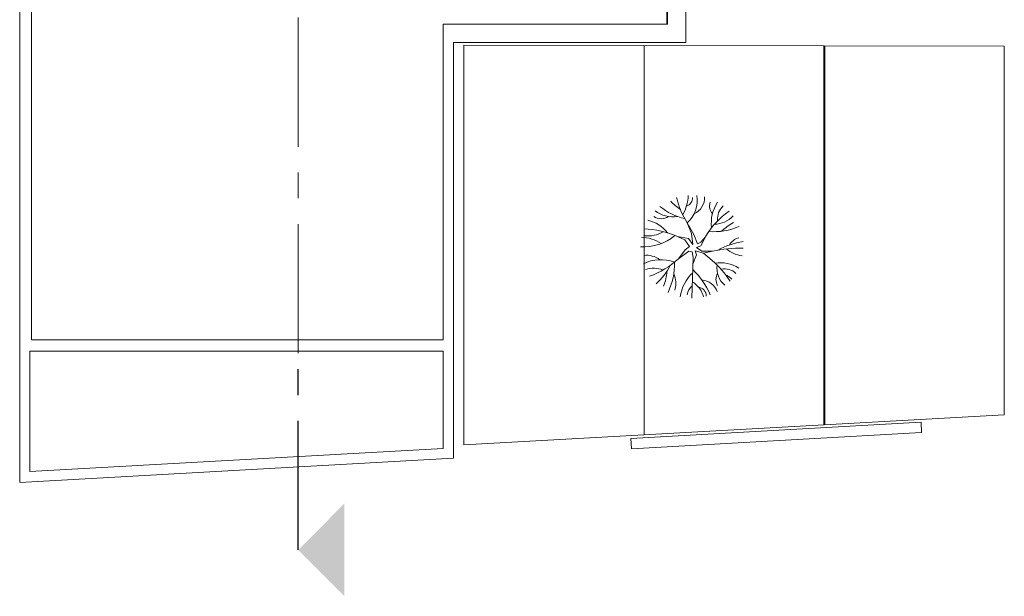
# Model space of a CAD drawing. Extents: x -61922 to 269817, y -51921 to -896.
# Tile 30 of 37: x 4754 to 6663, y -39697 to -38580. Entities that reach past the tile are written whole.
import ezdxf

# ---------------------------------------------------------------- set-up
doc = ezdxf.new("R2010")
doc.units = 0
doc.header["$LTSCALE"] = 0.1
doc.header["$MEASUREMENT"] = 0
doc.linetypes.add('AXESx2', pattern=[4, 2.5, -0.5, 0.5, -0.5])
doc.layers.get('0').update_dxf_attribs({"lineweight": 9})
doc.layers.add('Aucune', color=7, linetype='Continuous', lineweight=9)

msp = doc.modelspace()

# ---------------------------------------------------------------- linework, layer by layer
at = {"linetype": 'AXESx2', "ltscale": 1000}
msp.add_line((5293.669, -39226.007), (5293.669, -36143.871), dxfattribs=at)
at = {"color": 253, "linetype": 'Continuous', "lineweight": 20}
for p, q in [((6008.282, -38588.482), (6008.282, -37403.994)), ((6045.153, -38624.295), (6045.153, -37404.905)), ((4777.005, -37488.962), (4777.005, -39200.229)), ((6009.775, -38588.482), (6009.775, -37531.994)), ((5574.788, -39200.229), (5574.788, -38588.482)), ((5574.788, -38588.482), (6008.282, -38588.482)), ((5574.788, -39200.229), (5574.788, -38588.482)), ((5574.788, -38588.482), (6009.775, -38588.482)), ((5594.682, -39429.42), (5594.682, -38624.295)), ((5594.682, -38624.295), (6045.153, -38624.295)), ((5614.689, -38629.091), (6662.803, -38631.381)), ((5614.877, -39403.646), (5614.689, -38629.091)), ((5964.878, -39384.313), (5964.69, -38630.251)), ((6312.682, -38630.251), (6312.682, -39365.639)), ((6314.798, -38630.62), (6314.803, -39364.985)), ((6662.803, -38631.381), (6662.803, -39345.779)), ((6048.103, -38973.64), (6060.925, -38995.93)), ((6056.12, -38994.285), (6048.103, -38973.64)), ((6058.825, -39015.628), (6056.12, -38994.285)), ((6060.925, -38995.93), (6067.673, -39014.076)), ((6050.32, -39004.032), (6029.489, -39000.277)), ((6043.673, -39006.239), (6030.568, -39000.472)), ((6052.743, -39019.103), (6043.673, -39006.239)), ((6050.32, -39004.032), (6058.825, -39015.628)), ((6067.673, -39014.076), (6074.222, -39011.316)), ((6083.668, -39000.555), (6074.222, -39011.316)), ((6074.324, -39018.319), (6084.178, -38999.585)), ((6044.056, -39026.053), (6030.872, -39043.204)), ((6051.006, -39028.659), (6030.872, -39043.204)), ((6044.056, -39026.053), (6052.743, -39019.103)), ((6057.956, -39029.528), (6051.006, -39028.659)), ((6059.693, -39040.821), (6057.956, -39029.528)), ((6059.264, -39053.81), (6065.774, -39035.609)), ((6065.774, -39035.609), (6063.24, -39027.533)), ((6079.674, -39032.134), (6063.24, -39027.533)), ((6074.324, -39018.319), (6066.32, -39021.033)), ((6066.32, -39021.033), (6076.58, -39028.252)), ((6076.58, -39028.252), (6097.003, -39028.757)), ((6079.674, -39032.134), (6097.003, -39028.757)), ((6096.353, -39046.779), (6079.674, -39032.134)), ((6057.087, -39119.72), (6059.693, -39040.821)), ((4777.005, -39200.229), (5574.788, -39200.229)), ((4777.005, -39200.229), (5574.788, -39200.229)), ((4754.113, -39476.206), (4753.928, -39222.169)), ((4753.928, -39222.169), (4754.132, -39222.169)), ((4773.899, -39455.121), (4773.899, -39222.169)), ((4773.899, -39222.169), (5574.682, -39222.169)), ((5574.682, -39410.879), (5574.682, -39222.169)), ((6662.803, -39345.779), (5614.877, -39403.646)), ((4773.899, -39455.288), (5574.682, -39410.879)), ((5594.682, -39429.42), (4754.113, -39476.435))]:
    msp.add_line(p, q, dxfattribs=at)
at = {"color": 253, "linetype": 'Continuous'}
for p, q in [((4753.928, -39222.169), (4753.928, -37424.222)), ((6501.344, -39359.689), (5938.793, -39391.287)), ((6502.466, -39379.657), (6501.344, -39359.689)), ((5939.915, -39411.256), (6502.466, -39379.657)), ((5938.793, -39391.287), (5939.915, -39411.256))]:
    msp.add_line(p, q, dxfattribs=at)
at = {"linetype": 'AXESx2', "lineweight": 30, "ltscale": 1000}
msp.add_line((5293.669, -39607.321), (5293.669, -39226.007), dxfattribs=at)
at = {"color": 253, "linetype": 'Continuous', "lineweight": 20}
for centre, radius, start, end in [((5970.866, -38918.785), 78.992, 330.196766, 358.765285), ((6008.784, -38929.957), 58.773, 311.99057, 9.062438), ((6092.292, -38862.943), 102.467, 222.047971, 235.862178), ((6190.708, -38883.927), 168.478, 194.035905, 212.174323), ((6041.016, -38924.601), 17.53, 288.598975, 0.670918), ((6047.364, -38924.637), 34.448, 294.10058, 2.17431), ((6115.967, -38940.761), 24.62, 163.392398, 219.128815), ((6166.453, -38973.769), 71.744, 145.961949, 187.262515), ((6141.468, -38965.723), 34.614, 133.622837, 186.111567), ((6019.593, -38907.116), 54.838, 231.882458, 279.800424), ((6066.249, -38857.137), 110.51, 229.974867, 257.925168), ((6207.621, -39069.393), 141.814, 123.521104, 150.511283), ((5958.436, -39031), 63.749, 36.563673, 78.107827), ((5997.725, -38939.177), 26.322, 236.070738, 302.39629), ((6100.935, -38927.667), 48.498, 269.791236, 317.909818), ((6221.187, -39114.879), 164.513, 120.462511, 130.576833), ((5963.041, -38923.674), 96.467, 266.611408, 309.455724), ((5953.694, -39176.929), 192.225, 66.777683, 87.021028), ((5971.767, -38939.759), 59.175, 263.39519, 300.401972), ((6100.005, -38868.263), 122.485, 265.26338, 293.451251), ((5955.721, -39077.826), 76.642, 56.791628, 87.465845), ((6180.979, -39160.927), 153.278, 99.26545, 118.78759), ((6153.84, -39029.235), 27.083, 102.264604, 151.646842), ((5968.786, -39079.709), 43.427, 53.119809, 96.315533), ((6151.33, -39258.866), 236.435, 88.673421, 103.28387), ((6159.514, -38983.924), 53.587, 228.439483, 264.734601), ((5996.659, -39118.745), 73.795, 68.923091, 117.14338), ((5921.193, -38924.996), 161.253, 289.56904, 312.85653), ((5897.704, -39054.014), 125.562, 334.344898, 1.883503), ((5993.452, -39171.503), 161.693, 31.602973, 50.476228), ((6112.156, -39117.616), 66.86, 57.638179, 98.842102), ((6148.386, -39061.592), 42.806, 171.728528, 229.999247), ((5982.361, -39111.196), 49.829, 67.868009, 107.453873), ((5917.682, -39009.071), 108.113, 310.293261, 334.184107), ((5921.18, -39064.049), 87.313, 338.266723, 357.927431), ((5982.77, -39090.695), 43.226, 342.334027, 25.090602), ((6115.707, -39129.844), 82.362, 133.784597, 171.092477), ((5957.42, -39170.744), 147.114, 23.061414, 46.375102), ((6128.953, -39083.004), 25.124, 152.321671, 208.115907), ((6120.87, -39094.383), 31.569, 46.652268, 102.804303), ((6091.251, -39132.33), 66.134, 48.84319, 61.84536), ((6029.228, -39131.712), 52.677, 16.114364, 56.704981), ((6073.228, -39119.344), 35.289, 20.844507, 84.869852), ((6073.47, -39115.723), 25.492, 127.686163, 173.32079), ((6067.244, -39115.359), 17.672, 358.697145, 82.429309)]:
    msp.add_arc(centre, radius, start, end, dxfattribs=at)
at = {"layer": 'Aucune', "color": 7, "linetype": 'Continuous', "lineweight": 15}
msp.add_solid([(5383.525, -39697.177), (5383.525, -39517.465), (5293.669, -39607.321)], dxfattribs=at)

doc.saveas('drawing.dxf')
